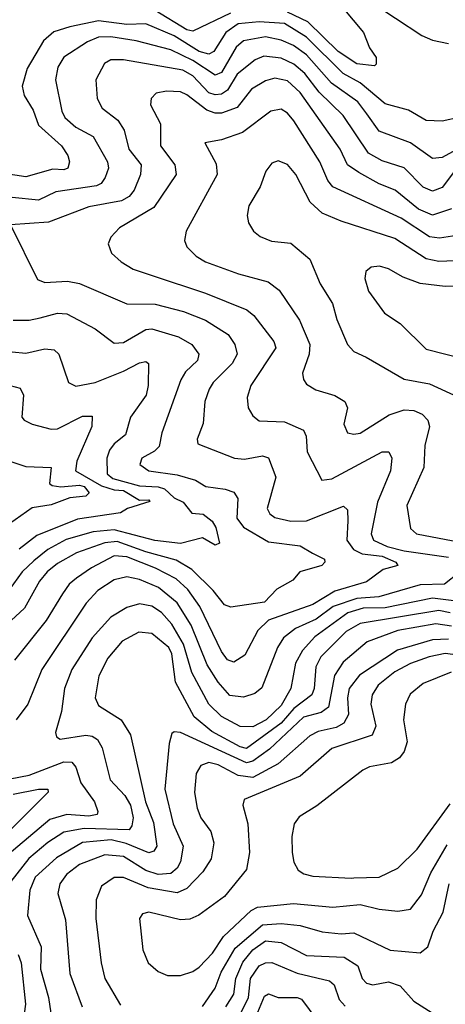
# Model space of a CAD drawing. Extents: x 1308313 to 1441400, y 959662 to 1036319.
# Tile 204 of 256: x 1320615 to 1321965, y 1019263 to 1022385. Entities that reach past the tile are written whole.
import ezdxf

# ---------------------------------------------------------------- set-up
doc = ezdxf.new("R2010")
doc.units = 0

msp = doc.modelspace()

# ---------------------------------------------------------------- linework, layer by layer
at = {"layer": '0CON10XD'}
for points in [[(1322026.9, 1023335), (1321951.8, 1023248.2), (1321882.6, 1023227.4), (1321775, 1023180.2), (1321662.8, 1023107.2), (1321595, 1023039.2), (1321444.2, 1022955.8), (1321405, 1022910), (1321360.3, 1022839.7), (1321328.7, 1022768.7), (1321325.9, 1022735.9), (1321335, 1022714.7), (1321415, 1022679.3), (1321485, 1022608), (1321659.9, 1022559.9), (1321705.4, 1022515.4), (1321711, 1022465), (1321724, 1022445), (1321890.8, 1022335), (1321925, 1022320.2), (1321975, 1022310.3)], [(1321575, 1022502.1), (1321705.6, 1022345), (1321725, 1022296.2), (1321745.7, 1022265), (1321746, 1022244), (1321740.7, 1022239.3), (1321685, 1022245.6), (1321625, 1022284.6), (1321528.8, 1022378.8), (1321465, 1022409.7)], [(1321283.5, 1022406.5), (1321165, 1022349.2), (1321145, 1022353.3), (1321045, 1022414.3)], [(1321695, 1022184.9), (1321641.2, 1022215), (1321525, 1022330.1), (1321455, 1022373.7), (1321375, 1022378.6), (1321307.9, 1022372.1), (1321269.3, 1022345), (1321231, 1022285), (1321215, 1022275.9), (1321185, 1022284.7), (1321105, 1022333.7), (1321015, 1022371.8), (1320955, 1022369.9), (1320865, 1022381.8), (1320775, 1022362.9), (1320723.4, 1022346.6), (1320691.4, 1022318.6), (1320639.1, 1022230.9), (1320623.7, 1022175), (1320629.5, 1022145), (1320658.7, 1022098.7), (1320675, 1022050.9), (1320747.8, 1021985), (1320768.2, 1021955), (1320772.9, 1021935), (1320768.2, 1021915), (1320755, 1021909.7), (1320720.9, 1021910.9), (1320635, 1021887.4), (1320565, 1021898)], [(1322011, 1021979), (1321955, 1021948.3), (1321925, 1021944.8), (1321855, 1021994.8), (1321755, 1022032.2), (1321716.4, 1022086.4), (1321688, 1022125), (1321603.8, 1022183.8), (1321525, 1022273.9), (1321483.6, 1022303.6), (1321445, 1022320.7), (1321395, 1022331.5), (1321325, 1022318.3), (1321302, 1022298), (1321255, 1022217.9), (1321235, 1022209.3), (1321165, 1022255.5), (1321095, 1022290), (1320985, 1022318.7), (1320905, 1022330.5), (1320865, 1022329.9), (1320830.9, 1022315), (1320755, 1022266.1), (1320736.4, 1022235), (1320728.7, 1022195), (1320749.2, 1022095), (1320758.7, 1022075), (1320793.1, 1022045), (1320848, 1022015), (1320894.2, 1021935), (1320896.8, 1021915), (1320886.9, 1021885), (1320874.2, 1021865.8), (1320858.9, 1021858.9), (1320730.1, 1021839.9), (1320675, 1021813.1), (1320591.1, 1021821.1)], [(1321994.4, 1021905), (1321955, 1021853.2), (1321925, 1021842), (1321895, 1021854.3), (1321835, 1021915.7), (1321765, 1021937.4), (1321722.1, 1021962.1), (1321641.1, 1022081.1), (1321565.1, 1022155.1), (1321520, 1022215), (1321485, 1022244.6), (1321445, 1022263.1), (1321390.1, 1022269.9), (1321362, 1022258), (1321305, 1022212.4), (1321275, 1022161.7), (1321255, 1022149.7), (1321235, 1022147.4), (1321215, 1022153.9), (1321165, 1022207.8), (1321132.5, 1022225), (1320945, 1022258.4), (1320905, 1022258.1), (1320883.9, 1022246.1), (1320856.8, 1022195), (1320860.9, 1022135), (1320877.1, 1022105), (1320927.1, 1022067.1), (1320946.5, 1022035), (1320961.2, 1021975), (1321000.3, 1021925), (1320998.2, 1021895), (1320978.2, 1021845), (1320962.2, 1021825), (1320938.5, 1021811.5), (1320835, 1021792.4), (1320706.9, 1021743.1), (1320586.7, 1021735), (1320671.5, 1021561.5), (1320695, 1021552), (1320766.7, 1021556.7), (1320805, 1021548.8), (1320955, 1021484.1), (1321045, 1021483.2), (1321135, 1021460), (1321205, 1021432.2), (1321276.8, 1021386.8), (1321298.2, 1021355), (1321305.4, 1021325), (1321289.7, 1021295), (1321229.3, 1021235), (1321216.4, 1021213.6), (1321203.1, 1021175), (1321197.2, 1021105), (1321177.9, 1021055), (1321180.9, 1021040.9), (1321296.2, 1020995), (1321328, 1020992), (1321385, 1021002.7), (1321405, 1020995.6), (1321428.1, 1020935), (1321400, 1020835), (1321408.3, 1020818.3), (1321425, 1020807.1), (1321475, 1020794.8), (1321525, 1020796.2), (1321642.7, 1020842.7), (1321655, 1020831.2), (1321656.2, 1020796.2), (1321653, 1020735), (1321673.7, 1020705), (1321701.8, 1020691.8), (1321765, 1020683.9), (1321808.7, 1020665), (1321815, 1020654.4), (1321768, 1020642), (1321715, 1020603.1), (1321615, 1020573.6), (1321545, 1020530.8), (1321405, 1020481.7), (1321371.1, 1020448.9), (1321329.3, 1020370.7), (1321295, 1020348.2), (1321275, 1020355.8), (1321255, 1020381.6), (1321187.1, 1020525), (1321148.2, 1020578.2), (1321111.9, 1020611.9), (1321046.5, 1020646.5), (1320955, 1020682.6), (1320914.7, 1020685.3), (1320842.7, 1020647.3), (1320795.7, 1020614.3), (1320772.5, 1020595), (1320751, 1020565), (1320699.6, 1020480.4), (1320598.9, 1020355)], [(1321984.9, 1021785.1), (1321925, 1021765.2), (1321880.3, 1021785), (1321806.1, 1021845), (1321755.1, 1021865.1), (1321691.2, 1021901.2), (1321655.2, 1021925), (1321631.6, 1021975), (1321504.8, 1022155), (1321465, 1022191.7), (1321425, 1022200), (1321395, 1022191.5), (1321351.1, 1022165), (1321305, 1022106.5), (1321255, 1022089.3), (1321235, 1022089.2), (1321209, 1022099), (1321145, 1022147.6), (1321125, 1022156.1), (1321081.1, 1022158.9), (1321047.8, 1022152.2), (1321032.9, 1022135), (1321030, 1022115), (1321062.4, 1022055), (1321062.2, 1021985), (1321107.8, 1021925), (1321112.2, 1021895), (1321040.5, 1021789.5), (1320932.2, 1021725), (1320904, 1021696), (1320895.7, 1021675), (1320906.9, 1021645), (1320937.6, 1021617.6), (1320975, 1021594.6), (1321036, 1021574), (1321205, 1021518.4), (1321335.5, 1021465.5), (1321357.8, 1021447.8), (1321421.9, 1021365), (1321428.2, 1021345), (1321348.4, 1021225), (1321337.2, 1021187.2), (1321340, 1021155), (1321355, 1021129.2), (1321375, 1021113.8), (1321455, 1021110), (1321515, 1021083.3), (1321523.8, 1021065), (1321527.1, 1021015), (1321574, 1020925), (1321605, 1020930), (1321765, 1021015.3), (1321785.6, 1021015), (1321795.3, 1020995), (1321791.9, 1020955), (1321750.4, 1020855), (1321730.3, 1020755), (1321737.5, 1020735), (1321780.8, 1020715), (1321835, 1020701.1), (1321975, 1020681.5)], [(1322013.5, 1022076.5), (1321955, 1022063.9), (1321905, 1022065.4), (1321848.6, 1022098.6), (1321775, 1022118.8), (1321695, 1022184.9)], [(1322015, 1021703), (1321946.9, 1021693.1), (1321915, 1021696.9), (1321825, 1021755.5), (1321608.4, 1021855), (1321593.2, 1021875), (1321567, 1021935), (1321485.2, 1022065), (1321465, 1022088.9), (1321445, 1022101.5), (1321412.2, 1022095), (1321322.5, 1022027.5), (1321255, 1022004.6), (1321202.5, 1021995), (1321238.2, 1021928.2), (1321242, 1021895), (1321143.5, 1021715), (1321138.5, 1021685), (1321145.6, 1021665), (1321175, 1021635.4), (1321205, 1021617.8), (1321309.2, 1021579.2), (1321403.9, 1021553.9), (1321437.9, 1021527.9), (1321502.6, 1021432.6), (1321535.2, 1021355.2), (1321533.3, 1021325), (1321512.3, 1021265), (1321515, 1021244), (1321525, 1021230), (1321555, 1021211.2), (1321615, 1021193.8), (1321647.1, 1021175), (1321655.5, 1021155), (1321643.3, 1021103.3), (1321655.5, 1021075.5), (1321675, 1021070.9), (1321695, 1021074.6), (1321787.3, 1021132.7), (1321835, 1021148), (1321865, 1021146.3), (1321892.2, 1021135), (1321910, 1021115), (1321914.6, 1021095.4), (1321900.3, 1021035), (1321897.4, 1020965), (1321843.7, 1020845), (1321855, 1020772), (1321874, 1020755), (1322035, 1020724.9)], [(1322045, 1021623.1), (1321945, 1021618.5), (1321905, 1021627.1), (1321805, 1021691.1), (1321635, 1021746.3), (1321575, 1021771.6), (1321536.7, 1021806.7), (1321491.1, 1021895), (1321465, 1021926.5), (1321435, 1021937.5), (1321415, 1021930), (1321395.6, 1021905), (1321378.2, 1021855), (1321342.5, 1021795), (1321336.7, 1021765), (1321341.1, 1021741.1), (1321357.1, 1021715), (1321377.6, 1021697.6), (1321413.5, 1021683.5), (1321475, 1021676.4), (1321535.7, 1021625.7), (1321568.2, 1021548.2), (1321607.2, 1021485), (1321620.9, 1021435), (1321655.3, 1021355.3), (1321675, 1021333.6), (1321714.3, 1021315.7), (1321835, 1021245.3), (1321915, 1021230.7), (1322005, 1021189.7)], [(1322085, 1021542.8), (1321965, 1021539.1), (1321885, 1021549.2), (1321831.4, 1021568.6), (1321785.2, 1021595.2), (1321756.4, 1021603.6), (1321729.8, 1021600.2), (1321713.6, 1021586.4), (1321710.5, 1021565), (1321721.5, 1021525), (1321772.2, 1021455), (1321822.1, 1021422.1), (1321905, 1021341.1), (1322025, 1021310.3)], [(1320595, 1021432.6), (1320645, 1021432.8), (1320680.5, 1021440.5), (1320735, 1021454.8), (1320765, 1021452.6), (1320854.4, 1021405), (1320915, 1021359.3), (1320945, 1021361.6), (1321015, 1021403.1), (1321035, 1021405.6), (1321119.4, 1021379.4), (1321161.8, 1021355), (1321183.1, 1021325), (1321179.6, 1021305), (1321141.6, 1021268.4), (1321126.8, 1021243.2), (1321065.9, 1021075), (1321057.5, 1021032.5), (1321042.7, 1021017.3), (1321002.5, 1020995), (1320996.2, 1020975), (1321025, 1020955.3), (1321115, 1020942.4), (1321172.5, 1020925), (1321206.2, 1020905), (1321267.1, 1020897.1), (1321295, 1020887.5), (1321307.4, 1020867.4), (1321304, 1020805), (1321325, 1020776), (1321405, 1020729.7), (1321505, 1020716.7), (1321543.7, 1020693.7), (1321582, 1020675), (1321582.7, 1020665), (1321573.6, 1020655), (1321504, 1020635), (1321482.2, 1020607.8), (1321430.8, 1020579.2), (1321391.7, 1020538.3), (1321285, 1020522.9), (1321265, 1020530), (1321229.4, 1020575), (1321161.9, 1020641.9), (1321111.6, 1020671.6), (1321015, 1020697.5), (1320925, 1020730.6), (1320885, 1020726.4), (1320795.3, 1020694.7), (1320735, 1020660.7), (1320702.5, 1020635), (1320678.4, 1020605), (1320630.5, 1020519.5), (1320560.7, 1020455)], [(1320546.7, 1021336.7), (1320635, 1021328.2), (1320695, 1021341.2), (1320725, 1021338.8), (1320739.1, 1021325), (1320770.6, 1021235), (1320793.1, 1021223.1), (1320855, 1021235.2), (1320945, 1021270.7), (1320995, 1021297.8), (1321015, 1021301.1), (1321024.2, 1021295), (1321022.8, 1021225), (1321016.2, 1021195), (1320967.1, 1021125), (1320951, 1021069), (1320915, 1021040), (1320900.1, 1021019.9), (1320892.2, 1020995), (1320892.5, 1020945), (1320911, 1020931), (1320995, 1020907.3), (1321055, 1020904.5), (1321075, 1020897.8), (1321105, 1020869), (1321134.4, 1020855), (1321161.1, 1020821.1), (1321197.1, 1020817.1), (1321225.6, 1020795.6), (1321237.9, 1020775), (1321248.9, 1020725), (1321235, 1020719.6), (1321195, 1020742.7), (1321125, 1020723.9), (1321043.6, 1020733.6), (1320915, 1020768), (1320848.2, 1020761.8), (1320762.5, 1020737.5), (1320704.4, 1020705.6), (1320660.3, 1020669.7), (1320623.8, 1020635), (1320582.4, 1020577.6)], [(1320585.3, 1021225.3), (1320617.2, 1021217.2), (1320627.3, 1021195), (1320622.1, 1021125), (1320630, 1021115), (1320655, 1021103.3), (1320715, 1021086.7), (1320735, 1021087.6), (1320815, 1021128.6), (1320845, 1021128.6), (1320844.7, 1021095), (1320796.3, 1020985), (1320792.9, 1020955), (1320875, 1020907), (1320915, 1020894.3), (1320945, 1020892.2), (1320995, 1020861.8), (1321025, 1020862.5), (1321028, 1020858), (1320957.5, 1020835), (1320935, 1020821.8), (1320798.8, 1020801.2), (1320670, 1020750), (1320613.3, 1020706.7)], [(1320515, 1021008.2), (1320635, 1020968.5), (1320715, 1020965.5), (1320710.2, 1020915), (1320718.3, 1020908.3), (1320745.9, 1020904.1), (1320805, 1020909.6), (1320820, 1020905), (1320836.1, 1020885), (1320825, 1020874.4), (1320775, 1020869.2), (1320715, 1020846.9), (1320655, 1020837.1), (1320565, 1020774.1)], [(1322008.1, 1020631.9), (1321962.9, 1020595), (1321885, 1020593.3), (1321754.7, 1020555.3), (1321685, 1020550), (1321610, 1020525), (1321555.2, 1020484.8), (1321490, 1020455), (1321452.4, 1020425), (1321432.7, 1020395), (1321383.5, 1020266.5), (1321361.5, 1020248.5), (1321325, 1020236.8), (1321282.4, 1020242.4), (1321245, 1020284.7), (1321210.2, 1020340.2), (1321159.3, 1020465), (1321115, 1020536), (1321055.3, 1020585), (1320995, 1020610.5), (1320955, 1020618.5), (1320915, 1020608.8), (1320863.5, 1020575), (1320826.3, 1020535), (1320685.5, 1020324.5), (1320641.8, 1020215), (1320604.7, 1020165)], [(1321992.5, 1020542.5), (1321925, 1020550.7), (1321775, 1020520.7), (1321705, 1020519.4), (1321655.7, 1020504.3), (1321551.1, 1020428.9), (1321512.5, 1020385), (1321489.7, 1020345), (1321475, 1020264.4), (1321445, 1020210.8), (1321397.1, 1020165), (1321355, 1020143.2), (1321315, 1020144.4), (1321255, 1020176), (1321214.8, 1020215), (1321161, 1020315), (1321135.2, 1020405.2), (1321098.3, 1020468.3), (1321065, 1020505.6), (1321035, 1020525.6), (1320995, 1020533.4), (1320955, 1020521.2), (1320905, 1020490.5), (1320845.1, 1020424.9), (1320780.7, 1020325), (1320757.6, 1020265), (1320748, 1020192), (1320729.1, 1020125), (1320731.9, 1020111.9), (1320743.6, 1020103.6), (1320825, 1020116.7), (1320845, 1020113.4), (1320862.5, 1020102.5), (1320876.6, 1020076.6), (1320902.9, 1019975), (1320949.4, 1019925), (1320966.4, 1019895), (1320975.5, 1019854.5), (1320971.3, 1019828.7), (1320963, 1019817), (1320819.8, 1019820.2), (1320755, 1019809.2), (1320705, 1019776.7), (1320644.2, 1019725.8), (1320587.8, 1019652.2)], [(1321980.6, 1020505), (1321945, 1020512.3), (1321695, 1020471.2), (1321650.6, 1020445), (1321571, 1020365), (1321555, 1020332.9), (1321549.8, 1020265), (1321541.6, 1020245), (1321485, 1020201.7), (1321445, 1020154.9), (1321335, 1020074.9), (1321315, 1020079.4), (1321225, 1020128.2), (1321168.9, 1020175), (1321109.3, 1020285), (1321097.6, 1020375), (1321088.9, 1020395), (1321035, 1020438.6), (1320992.9, 1020442.9), (1320940, 1020415), (1320895, 1020360.8), (1320866.2, 1020305), (1320854.7, 1020235), (1320865, 1020210.9), (1320936.9, 1020165), (1320967.3, 1020117.3), (1321014.6, 1019905), (1321039.7, 1019839.7), (1321050.2, 1019765), (1321041.1, 1019748.9), (1321025, 1019743.1), (1320953, 1019773), (1320905.3, 1019784.7), (1320815, 1019776.1), (1320731.9, 1019728.1), (1320665, 1019666.8), (1320647.2, 1019625), (1320640.5, 1019545), (1320684, 1019445), (1320681.9, 1019375), (1320706.6, 1019285), (1320713.8, 1019235)], [(1321985, 1020462.6), (1321935, 1020469.3), (1321815, 1020448.5), (1321717.1, 1020412.9), (1321641.5, 1020348.5), (1321614.1, 1020305.9), (1321594.4, 1020205.6), (1321571.5, 1020188.5), (1321515, 1020174), (1321407.3, 1020072.7), (1321355, 1020034.4), (1321335, 1020028.5), (1321125, 1020125.3), (1321105, 1020126.9), (1321098.3, 1020121.7), (1321089.4, 1020090.6), (1321076, 1019945), (1321102.1, 1019835), (1321133.5, 1019765), (1321125.6, 1019715), (1321114.8, 1019695), (1321095, 1019678), (1321055, 1019674.4), (1321015, 1019687.1), (1320945, 1019732.2), (1320885, 1019737.7), (1320805, 1019707), (1320764.3, 1019675), (1320742.6, 1019645), (1320736.5, 1019615), (1320761.1, 1019531.1), (1320775, 1019360.8), (1320813.2, 1019255)], [(1321975, 1020420.7), (1321925, 1020419.4), (1321813.5, 1020386.5), (1321692.8, 1020307.2), (1321660.2, 1020265), (1321654.9, 1020235), (1321657.8, 1020182.2), (1321643, 1020155), (1321619.4, 1020140.6), (1321561.7, 1020128.3), (1321535.3, 1020115), (1321434.7, 1020025.3), (1321355, 1019982.9), (1321308.8, 1019988.8), (1321245, 1020022.5), (1321215, 1020029.8), (1321190, 1020020), (1321175.3, 1019995), (1321169.7, 1019935), (1321177.8, 1019885), (1321190, 1019855), (1321221.7, 1019811.7), (1321231.1, 1019775), (1321222.6, 1019725), (1321196.7, 1019683.3), (1321145, 1019630), (1321115, 1019616.2), (1321023, 1019633), (1320945, 1019665.2), (1320915, 1019665.8), (1320875, 1019637.8), (1320858.4, 1019595), (1320856.9, 1019535), (1320873.5, 1019395), (1320886, 1019345), (1320935, 1019260.8)], [(1322005, 1020370.1), (1321965, 1020375.6), (1321914.5, 1020365), (1321855, 1020343.6), (1321805, 1020317.6), (1321752.4, 1020275), (1321732.8, 1020245), (1321729.5, 1020215), (1321745.3, 1020145), (1321733.5, 1020116.5), (1321605, 1020074.7), (1321505, 1019986.8), (1321327.7, 1019912.3), (1321323.3, 1019895), (1321338.9, 1019835), (1321344.7, 1019745), (1321335, 1019690.8), (1321264.8, 1019605.2), (1321184, 1019546), (1321155, 1019533.7), (1321125, 1019531.6), (1321024.7, 1019555.3), (1321005, 1019550), (1320995.5, 1019535), (1321006.1, 1019436.1), (1321023.3, 1019395), (1321055, 1019367.8), (1321083.8, 1019355), (1321125, 1019354.6)], [(1321983.5, 1020316.5), (1321895, 1020280.5), (1321853.6, 1020246.4), (1321839.3, 1020215), (1321833.1, 1020165), (1321844.3, 1020095.7), (1321834.8, 1020065.2), (1321820.4, 1020045), (1321795, 1020028.6), (1321725, 1020015.8), (1321703.9, 1020006.1), (1321557.4, 1019892.6), (1321501.9, 1019858.1), (1321486.4, 1019835), (1321478.8, 1019795), (1321479.2, 1019745), (1321485, 1019713.8), (1321498.8, 1019688.8), (1321516.6, 1019676.6), (1321545, 1019670), (1321666.4, 1019663.6)], [(1320585, 1019978.4), (1320645, 1019989.4), (1320755, 1020031.7), (1320781, 1020031), (1320793.1, 1020015), (1320809.7, 1019965), (1320852.2, 1019905), (1320863.8, 1019875), (1320861.1, 1019865), (1320835, 1019860.3), (1320765, 1019865.4), (1320711, 1019849), (1320575.6, 1019735)], [(1320595, 1019929.1), (1320675.2, 1019945.2), (1320705, 1019945.3), (1320705.6, 1019935.6), (1320574.7, 1019805)], [(1321666.4, 1019663.6), (1321675, 1019664.8), (1321755, 1019666.4), (1321815, 1019694.6), (1321875.9, 1019755), (1321980.9, 1019899.1)], [(1321125, 1019354.6), (1321165, 1019366.8), (1321185, 1019380.8), (1321226.5, 1019425), (1321261.4, 1019478.6), (1321349.6, 1019560.4), (1321369.2, 1019570.8), (1321483.3, 1019583.3), (1321608.9, 1019571.1), (1321695, 1019580), (1321755, 1019564.7), (1321815, 1019558.7), (1321855, 1019564.6), (1321889.3, 1019610.7), (1321919.8, 1019680.2), (1321971.2, 1019768.8)], [(1321195, 1019255.9), (1321235.1, 1019314.9), (1321254.5, 1019365), (1321298.5, 1019441.5), (1321385, 1019514.9), (1321445, 1019519.3), (1321505, 1019513), (1321575, 1019493), (1321635, 1019486.9), (1321675, 1019489.8), (1321790, 1019435), (1321885, 1019426.1), (1321910.3, 1019445), (1321926.7, 1019495), (1321958, 1019555), (1321977.7, 1019645)], [(1321269.4, 1019255), (1321294.8, 1019295), (1321300.9, 1019345), (1321323.5, 1019396.5), (1321355, 1019436), (1321395, 1019464.9), (1321445, 1019459.5), (1321525, 1019418.1), (1321645, 1019412.6), (1321687.8, 1019385), (1321701.8, 1019345), (1321715, 1019330.7), (1321735, 1019324.7), (1321785, 1019334.3), (1321821.9, 1019321.9), (1321865, 1019273.3), (1321935, 1019228.6)], [(1320610.9, 1019420.9), (1320620.4, 1019395), (1320633.8, 1019263.8), (1320624.8, 1019195)], [(1321311.2, 1019225), (1321341, 1019285), (1321347.6, 1019345), (1321375, 1019385.2), (1321395, 1019395.2), (1321415, 1019395.7), (1321495, 1019361.6), (1321597.8, 1019337.8), (1321612.5, 1019325), (1321628.3, 1019278.3), (1321647.4, 1019257.4)], [(1321355, 1019200), (1321391.4, 1019288.6), (1321405, 1019296.3), (1321435.2, 1019285.2), (1321495, 1019285.3), (1321509.6, 1019279.6), (1321585, 1019176.7)]]:
    msp.add_lwpolyline(points, dxfattribs=at)

doc.saveas('drawing.dxf')
